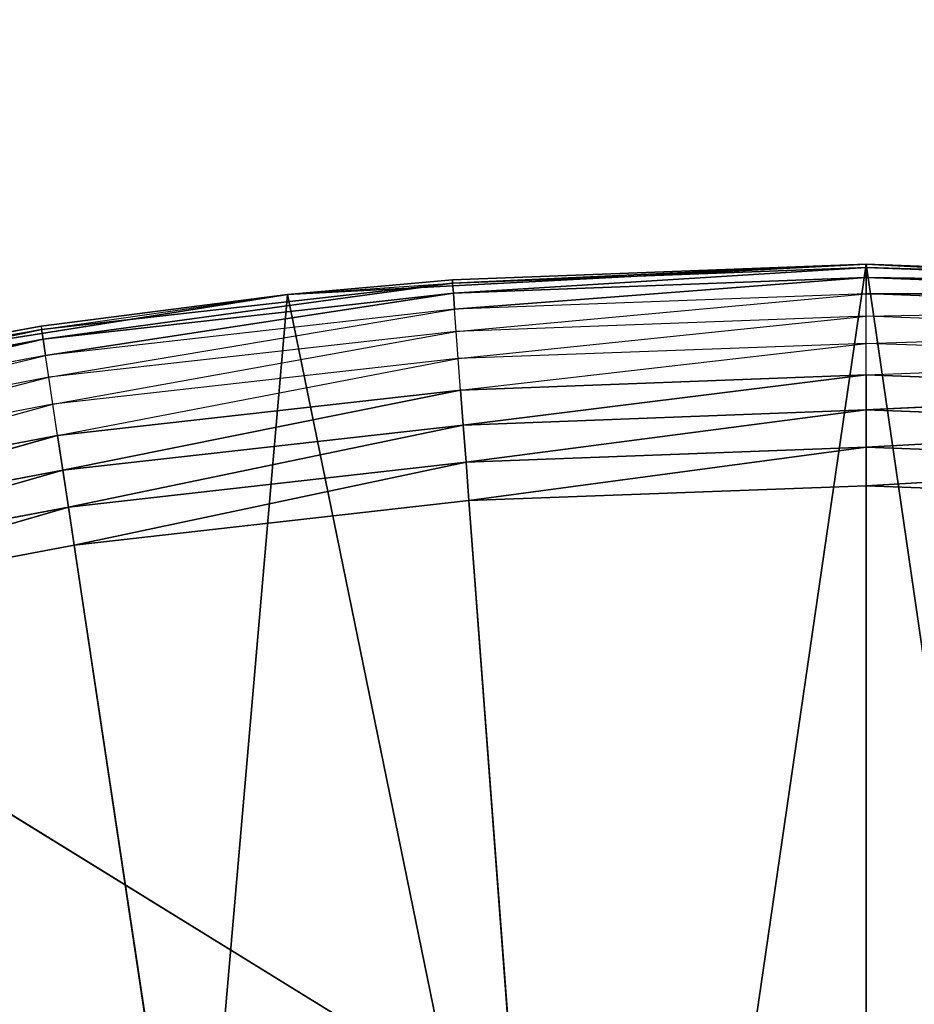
# Model space of a CAD drawing. Extents: x 0.1 to 17.7, y 0.1 to 17.7.
# Tile 248 of 256: x 1.5203 to 1.6011, y 16.6153 to 16.7042. Entities that reach past the tile are written whole.
import ezdxf

# ---------------------------------------------------------------- set-up
doc = ezdxf.new("R2010")
doc.units = 0
doc.header["$LTSCALE"] = 2.54
doc.layers.get('0').update_dxf_attribs({"color": 13, "linetype": 'CONTINUOUS'})

# ---------------------------------------------------------------- blocks, each defined once
blk = doc.blocks.new('KOSZ_NA__MIECI_Z_POKRYWK__')
at = {"color": 0}
for p, q in [((1.716472, 16.511023, 10.5), (0.546765, 17.23213, 10.5)), ((1.716472, 16.511023, 10.5), (0.546765, 17.23213, 10.5)), ((1.544501, 16.679391, 10.5), (1.596765, 16.68213, 10.5)), ((1.544501, 16.679391, 10.5), (1.596765, 16.68213, 10.5)), ((1.596765, 16.68213, 10.32), (1.5594, 16.680733, 10.32)), ((1.5594, 16.680733, 10.32), (1.596765, 16.68213, 10.5)), ((1.5594, 16.680733, 10.32), (1.596765, 16.68213, 10.5)), ((1.596765, 16.68213, 10.32), (1.5594, 16.680733, 10.32)), ((1.596765, 16.68213, 10.32), (1.559422, 16.680429, 10.316527)), ((1.596765, 16.68213, 10.32), (1.559422, 16.680429, 10.316527)), ((1.596765, 16.68213, 10.5), (1.574788, 16.531439, 10.5)), ((1.596765, 16.68213, 10.5), (1.574788, 16.531439, 10.5)), ((1.63413, 16.680733, 10.32), (1.596765, 16.68213, 10.5)), ((1.596765, 16.68213, 10.5), (1.649029, 16.679391, 10.5)), ((1.63413, 16.680733, 10.32), (1.596765, 16.68213, 10.32)), ((1.596765, 16.68213, 10.32), (1.596765, 16.68213, 10.5)), ((1.63413, 16.680733, 10.32), (1.596765, 16.68213, 10.5)), ((1.596765, 16.68213, 10.32), (1.596765, 16.68213, 10.5)), ((1.618741, 16.531439, 10.5), (1.596765, 16.68213, 10.5)), ((1.596765, 16.68213, 10.5), (1.649029, 16.679391, 10.5)), ((1.618741, 16.531439, 10.5), (1.596765, 16.68213, 10.5)), ((1.596765, 16.68213, 10.32), (1.596765, 16.681827, 10.316527)), ((1.596765, 16.68213, 10.32), (1.596765, 16.681827, 10.316527)), ((1.63413, 16.680733, 10.32), (1.596765, 16.68213, 10.32)), ((1.596765, 16.681827, 10.316527), (1.559422, 16.680429, 10.316527)), ((1.596765, 16.681827, 10.316527), (1.559422, 16.680429, 10.316527)), ((1.55949, 16.679529, 10.31316), (1.596765, 16.681827, 10.316527)), ((1.55949, 16.679529, 10.31316), (1.596765, 16.681827, 10.316527)), ((1.63413, 16.680733, 10.32), (1.596765, 16.681827, 10.316527)), ((1.63413, 16.680733, 10.32), (1.596765, 16.681827, 10.316527)), ((1.634107, 16.680429, 10.316527), (1.596765, 16.681827, 10.316527)), ((1.596765, 16.680923, 10.31316), (1.596765, 16.681827, 10.316527)), ((1.634107, 16.680429, 10.316527), (1.596765, 16.681827, 10.316527)), ((1.596765, 16.680923, 10.31316), (1.596765, 16.681827, 10.316527)), ((1.559422, 16.680429, 10.316527), (1.522289, 16.676245, 10.316527)), ((1.559422, 16.680429, 10.316527), (1.522289, 16.676245, 10.316527)), ((1.522423, 16.675352, 10.31316), (1.559422, 16.680429, 10.316527)), ((1.522423, 16.675352, 10.31316), (1.559422, 16.680429, 10.316527)), ((1.5594, 16.680733, 10.32), (1.544501, 16.679391, 10.5)), ((1.5594, 16.680733, 10.32), (1.544501, 16.679391, 10.5)), ((1.5594, 16.680733, 10.32), (1.544501, 16.679391, 10.32)), ((1.544501, 16.679391, 10.32), (1.559422, 16.680429, 10.316527)), ((1.5594, 16.680733, 10.32), (1.559422, 16.680429, 10.316527)), ((1.55949, 16.679529, 10.31316), (1.559422, 16.680429, 10.316527)), ((1.55949, 16.679529, 10.31316), (1.559422, 16.680429, 10.316527)), ((1.596765, 16.680923, 10.31316), (1.55949, 16.679529, 10.31316)), ((1.596765, 16.680923, 10.31316), (1.55949, 16.679529, 10.31316)), ((1.5596, 16.678059, 10.31), (1.596765, 16.680923, 10.31316)), ((1.5596, 16.678059, 10.31), (1.596765, 16.680923, 10.31316)), ((1.63404, 16.679529, 10.31316), (1.596765, 16.680923, 10.31316)), ((1.596765, 16.680923, 10.31316), (1.634107, 16.680429, 10.316527)), ((1.596765, 16.680923, 10.31316), (1.634107, 16.680429, 10.316527)), ((1.596765, 16.679451, 10.31), (1.596765, 16.680923, 10.31316)), ((1.63404, 16.679529, 10.31316), (1.596765, 16.680923, 10.31316)), ((1.596765, 16.679451, 10.31), (1.596765, 16.680923, 10.31316)), ((1.492809, 16.671204, 10.5), (1.544501, 16.679391, 10.5)), ((1.492809, 16.671204, 10.5), (1.544501, 16.679391, 10.5)), ((1.544501, 16.679391, 10.5), (1.522244, 16.676546, 10.32)), ((1.544501, 16.679391, 10.5), (1.522244, 16.676546, 10.32)), ((1.544501, 16.679391, 10.32), (1.522244, 16.676546, 10.32)), ((1.522289, 16.676245, 10.316527), (1.544501, 16.679391, 10.32)), ((1.55949, 16.679529, 10.31316), (1.522423, 16.675352, 10.31316)), ((1.55949, 16.679529, 10.31316), (1.522423, 16.675352, 10.31316)), ((1.522643, 16.673895, 10.31), (1.55949, 16.679529, 10.31316)), ((1.522643, 16.673895, 10.31), (1.55949, 16.679529, 10.31316)), ((1.544501, 16.679391, 10.5), (1.531181, 16.525931, 10.5)), ((1.544501, 16.679391, 10.5), (1.531181, 16.525931, 10.5)), ((1.544501, 16.679391, 10.5), (1.544501, 16.679391, 10.32)), ((1.544501, 16.679391, 10.5), (1.544501, 16.679391, 10.32)), ((1.544501, 16.679391, 10.5), (1.574788, 16.531439, 10.5)), ((1.544501, 16.679391, 10.5), (1.574788, 16.531439, 10.5)), ((1.5596, 16.678059, 10.31), (1.55949, 16.679529, 10.31316)), ((1.5596, 16.678059, 10.31), (1.55949, 16.679529, 10.31316)), ((1.596765, 16.679451, 10.31), (1.5596, 16.678059, 10.31)), ((1.559749, 16.676067, 10.307144), (1.596765, 16.679451, 10.31)), ((1.596765, 16.679451, 10.31), (1.63404, 16.679529, 10.31316)), ((1.596765, 16.679451, 10.31), (1.63404, 16.679529, 10.31316)), ((1.596765, 16.677451, 10.307144), (1.596765, 16.679451, 10.31)), ((1.63393, 16.678059, 10.31), (1.596765, 16.679451, 10.31)), ((1.5596, 16.678059, 10.31), (1.522643, 16.673895, 10.31)), ((1.522941, 16.671919, 10.307144), (1.5596, 16.678059, 10.31)), ((1.559749, 16.676067, 10.307144), (1.5596, 16.678059, 10.31)), ((1.596765, 16.677451, 10.307144), (1.559749, 16.676067, 10.307144)), ((1.559934, 16.673608, 10.304679), (1.596765, 16.677451, 10.307144)), ((1.596765, 16.677451, 10.307144), (1.63393, 16.678059, 10.31)), ((1.63378, 16.676067, 10.307144), (1.596765, 16.677451, 10.307144)), ((1.596765, 16.674986, 10.304679), (1.596765, 16.677451, 10.307144)), ((1.492809, 16.671204, 10.5), (1.522244, 16.676546, 10.32)), ((1.522244, 16.676546, 10.32), (1.492809, 16.671204, 10.32)), ((1.492809, 16.671204, 10.5), (1.522244, 16.676546, 10.32)), ((1.522244, 16.676546, 10.32), (1.522289, 16.676245, 10.316527)), ((1.522289, 16.676245, 10.316527), (1.485572, 16.669298, 10.316527)), ((1.522289, 16.676245, 10.316527), (1.485572, 16.669298, 10.316527)), ((1.485773, 16.668419, 10.31316), (1.522289, 16.676245, 10.316527)), ((1.485773, 16.668419, 10.31316), (1.522289, 16.676245, 10.316527)), ((1.492809, 16.671204, 10.32), (1.522289, 16.676245, 10.316527)), ((1.522423, 16.675352, 10.31316), (1.522289, 16.676245, 10.316527)), ((1.522423, 16.675352, 10.31316), (1.522289, 16.676245, 10.316527)), ((1.559749, 16.676067, 10.307144), (1.522941, 16.671919, 10.307144)), ((1.523308, 16.669481, 10.304679), (1.559749, 16.676067, 10.307144)), ((1.559934, 16.673608, 10.304679), (1.559749, 16.676067, 10.307144)), ((1.596765, 16.674986, 10.304679), (1.63378, 16.676067, 10.307144)), ((1.522423, 16.675352, 10.31316), (1.485773, 16.668419, 10.31316)), ((1.522423, 16.675352, 10.31316), (1.485773, 16.668419, 10.31316)), ((1.486101, 16.666982, 10.31), (1.522423, 16.675352, 10.31316)), ((1.486101, 16.666982, 10.31), (1.522423, 16.675352, 10.31316)), ((1.522643, 16.673895, 10.31), (1.522423, 16.675352, 10.31316)), ((1.522643, 16.673895, 10.31), (1.522423, 16.675352, 10.31316)), ((1.596765, 16.674986, 10.304679), (1.559934, 16.673608, 10.304679)), ((1.560147, 16.67076, 10.302679), (1.596765, 16.674986, 10.304679)), ((1.633596, 16.673608, 10.304679), (1.596765, 16.674986, 10.304679)), ((1.596765, 16.67213, 10.302679), (1.596765, 16.674986, 10.304679)), ((1.522643, 16.673895, 10.31), (1.486101, 16.666982, 10.31)), ((1.486545, 16.665033, 10.307144), (1.522643, 16.673895, 10.31)), ((1.522941, 16.671919, 10.307144), (1.522643, 16.673895, 10.31)), ((1.559934, 16.673608, 10.304679), (1.523308, 16.669481, 10.304679)), ((1.523734, 16.666658, 10.302679), (1.559934, 16.673608, 10.304679)), ((1.560147, 16.67076, 10.302679), (1.559934, 16.673608, 10.304679)), ((1.596765, 16.67213, 10.302679), (1.633596, 16.673608, 10.304679)), ((1.596765, 16.67213, 10.302679), (1.560147, 16.67076, 10.302679)), ((1.560383, 16.667609, 10.301206), (1.596765, 16.67213, 10.302679)), ((1.560383, 16.667609, 10.301206), (1.596765, 16.67213, 10.302679)), ((1.596765, 16.668971, 10.301206), (1.596765, 16.67213, 10.302679)), ((1.633382, 16.67076, 10.302679), (1.596765, 16.67213, 10.302679)), ((1.596765, 16.668971, 10.301206), (1.596765, 16.67213, 10.302679)), ((1.522941, 16.671919, 10.307144), (1.486545, 16.665033, 10.307144)), ((1.487094, 16.66263, 10.304679), (1.522941, 16.671919, 10.307144)), ((1.523308, 16.669481, 10.304679), (1.522941, 16.671919, 10.307144)), ((1.560147, 16.67076, 10.302679), (1.523734, 16.666658, 10.302679)), ((1.524205, 16.663533, 10.301206), (1.560147, 16.67076, 10.302679)), ((1.524205, 16.663533, 10.301206), (1.560147, 16.67076, 10.302679)), ((1.560383, 16.667609, 10.301206), (1.560147, 16.67076, 10.302679)), ((1.560383, 16.667609, 10.301206), (1.560147, 16.67076, 10.302679)), ((1.596765, 16.668971, 10.301206), (1.633382, 16.67076, 10.302679)), ((1.596765, 16.668971, 10.301206), (1.633382, 16.67076, 10.302679)), ((1.523308, 16.669481, 10.304679), (1.487094, 16.66263, 10.304679)), ((1.487729, 16.659845, 10.302679), (1.523308, 16.669481, 10.304679)), ((1.523734, 16.666658, 10.302679), (1.523308, 16.669481, 10.304679)), ((1.596765, 16.668971, 10.301206), (1.560383, 16.667609, 10.301206)), ((1.596765, 16.668971, 10.301206), (1.560383, 16.667609, 10.301206)), ((1.560635, 16.664252, 10.300304), (1.596765, 16.668971, 10.301206)), ((1.560635, 16.664252, 10.300304), (1.596765, 16.668971, 10.301206)), ((1.633146, 16.667609, 10.301206), (1.596765, 16.668971, 10.301206)), ((1.596765, 16.665604, 10.300304), (1.596765, 16.668971, 10.301206)), ((1.633146, 16.667609, 10.301206), (1.596765, 16.668971, 10.301206)), ((1.596765, 16.665604, 10.300304), (1.596765, 16.668971, 10.301206)), ((1.560383, 16.667609, 10.301206), (1.524205, 16.663533, 10.301206)), ((1.560383, 16.667609, 10.301206), (1.524205, 16.663533, 10.301206)), ((1.524707, 16.660204, 10.300304), (1.560383, 16.667609, 10.301206)), ((1.524707, 16.660204, 10.300304), (1.560383, 16.667609, 10.301206)), ((1.560635, 16.664252, 10.300304), (1.560383, 16.667609, 10.301206)), ((1.560635, 16.664252, 10.300304), (1.560383, 16.667609, 10.301206)), ((1.596765, 16.665604, 10.300304), (1.633146, 16.667609, 10.301206)), ((1.596765, 16.665604, 10.300304), (1.633146, 16.667609, 10.301206)), ((1.523734, 16.666658, 10.302679), (1.487729, 16.659845, 10.302679)), ((1.488433, 16.656764, 10.301206), (1.523734, 16.666658, 10.302679)), ((1.488433, 16.656764, 10.301206), (1.523734, 16.666658, 10.302679)), ((1.524205, 16.663533, 10.301206), (1.523734, 16.666658, 10.302679)), ((1.524205, 16.663533, 10.301206), (1.523734, 16.666658, 10.302679)), ((1.596765, 16.665604, 10.300304), (1.560635, 16.664252, 10.300304)), ((1.596765, 16.665604, 10.300304), (1.560635, 16.664252, 10.300304)), ((1.560894, 16.660788, 10.3), (1.596765, 16.665604, 10.300304)), ((1.560894, 16.660788, 10.3), (1.596765, 16.665604, 10.300304)), ((1.632895, 16.664252, 10.300304), (1.596765, 16.665604, 10.300304)), ((1.596765, 16.662131, 10.3), (1.596765, 16.665604, 10.300304)), ((1.632895, 16.664252, 10.300304), (1.596765, 16.665604, 10.300304)), ((1.596765, 16.662131, 10.3), (1.596765, 16.665604, 10.300304)), ((1.560635, 16.664252, 10.300304), (1.524707, 16.660204, 10.300304)), ((1.560635, 16.664252, 10.300304), (1.524707, 16.660204, 10.300304)), ((1.525224, 16.656769, 10.3), (1.560635, 16.664252, 10.300304)), ((1.525224, 16.656769, 10.3), (1.560635, 16.664252, 10.300304)), ((1.560894, 16.660788, 10.3), (1.560635, 16.664252, 10.300304)), ((1.560894, 16.660788, 10.3), (1.560635, 16.664252, 10.300304)), ((1.596765, 16.662131, 10.3), (1.632895, 16.664252, 10.300304)), ((1.596765, 16.662131, 10.3), (1.632895, 16.664252, 10.300304)), ((1.524205, 16.663533, 10.301206), (1.488433, 16.656764, 10.301206)), ((1.524205, 16.663533, 10.301206), (1.488433, 16.656764, 10.301206)), ((1.489182, 16.653482, 10.300304), (1.524205, 16.663533, 10.301206)), ((1.489182, 16.653482, 10.300304), (1.524205, 16.663533, 10.301206)), ((1.524707, 16.660204, 10.300304), (1.524205, 16.663533, 10.301206)), ((1.524707, 16.660204, 10.300304), (1.524205, 16.663533, 10.301206)), ((1.560894, 16.660788, 10.3), (1.596765, 16.662131, 10.3)), ((1.560894, 16.660788, 10.3), (1.596765, 16.662131, 10.3)), ((1.596765, 16.662131, 10.3), (1.596765, 16.18213, 10.3)), ((1.596765, 16.662131, 10.3), (1.596765, 16.18213, 10.3)), ((1.596765, 16.662131, 10.3), (1.632635, 16.660788, 10.3)), ((1.596765, 16.662131, 10.3), (1.632635, 16.660788, 10.3)), ((1.525224, 16.656769, 10.3), (1.560894, 16.660788, 10.3)), ((1.525224, 16.656769, 10.3), (1.560894, 16.660788, 10.3)), ((1.560894, 16.660788, 10.3), (1.596765, 16.18213, 10.3)), ((1.560894, 16.660788, 10.3), (1.596765, 16.18213, 10.3)), ((1.524707, 16.660204, 10.300304), (1.489182, 16.653482, 10.300304)), ((1.524707, 16.660204, 10.300304), (1.489182, 16.653482, 10.300304)), ((1.489955, 16.650096, 10.3), (1.524707, 16.660204, 10.300304)), ((1.489955, 16.650096, 10.3), (1.524707, 16.660204, 10.300304)), ((1.525224, 16.656769, 10.3), (1.524707, 16.660204, 10.300304)), ((1.525224, 16.656769, 10.3), (1.524707, 16.660204, 10.300304)), ((1.489955, 16.650096, 10.3), (1.525224, 16.656769, 10.3)), ((1.489955, 16.650096, 10.3), (1.525224, 16.656769, 10.3)), ((1.596765, 16.18213, 10.3), (1.525224, 16.656769, 10.3)), ((1.596765, 16.18213, 10.3), (1.525224, 16.656769, 10.3))]:
    blk.add_line(p, q, dxfattribs=at)
mesh = blk.add_polyface(dxfattribs=at)
corners = [(8.502842, 8.812671, 31.6), (8.496764, 8.88213, 31.6), (0.296764, 17.48213, 31.6)]
mesh.append_faces([[corners[k] for k in face] for face in [(0, 1, 2)]], dxfattribs={"color": 0})
mesh = blk.add_polyface(dxfattribs=at)
corners = [(8.502842, 8.812671, 31.6), (0.296764, 17.48213, 31.6), (0.296764, 0.28213, 31.6)]
mesh.append_faces([[corners[k] for k in face] for face in [(0, 1, 2)]], dxfattribs={"color": 0})
mesh = blk.add_polyface(dxfattribs=at)
corners = [(8.502842, 8.951589, 31.6), (0.296764, 17.48213, 31.6), (8.496764, 8.88213, 31.6)]
mesh.append_faces([[corners[k] for k in face] for face in [(0, 1, 2)]], dxfattribs={"color": 0})
mesh = blk.add_polyface(dxfattribs=at)
corners = [(8.520888, 9.018938, 31.6), (0.296764, 17.48213, 31.6), (8.502842, 8.951589, 31.6)]
mesh.append_faces([[corners[k] for k in face] for face in [(0, 1, 2)]], dxfattribs={"color": 0})
mesh = blk.add_polyface(dxfattribs=at)
corners = [(8.550355, 9.08213, 31.6), (0.296764, 17.48213, 31.6), (8.520888, 9.018938, 31.6)]
mesh.append_faces([[corners[k] for k in face] for face in [(0, 1, 2)]], dxfattribs={"color": 0})
mesh = blk.add_polyface(dxfattribs=at)
corners = [(8.590347, 9.139245, 31.6), (0.296764, 17.48213, 31.6), (8.550355, 9.08213, 31.6)]
mesh.append_faces([[corners[k] for k in face] for face in [(0, 1, 2)]], dxfattribs={"color": 0})
mesh = blk.add_polyface(dxfattribs=at)
corners = [(8.63965, 9.188548, 31.6), (0.296764, 17.48213, 31.6), (8.590347, 9.139245, 31.6)]
mesh.append_faces([[corners[k] for k in face] for face in [(0, 1, 2)]], dxfattribs={"color": 0})
mesh = blk.add_polyface(dxfattribs=at)
corners = [(8.696764, 9.22854, 31.6), (0.296764, 17.48213, 31.6), (8.63965, 9.188548, 31.6)]
mesh.append_faces([[corners[k] for k in face] for face in [(0, 1, 2)]], dxfattribs={"color": 0})
mesh = blk.add_polyface(dxfattribs=at)
corners = [(8.759956, 9.258007, 31.6), (0.296764, 17.48213, 31.6), (8.696764, 9.22854, 31.6)]
mesh.append_faces([[corners[k] for k in face] for face in [(0, 1, 2)]], dxfattribs={"color": 0})
mesh = blk.add_polyface(dxfattribs=at)
corners = [(8.827306, 9.276054, 31.6), (0.296764, 17.48213, 31.6), (8.759956, 9.258007, 31.6)]
mesh.append_faces([[corners[k] for k in face] for face in [(0, 1, 2)]], dxfattribs={"color": 0})
mesh = blk.add_polyface(dxfattribs=at)
corners = [(17.496765, 17.48213, 31.6), (0.296764, 17.48213, 31.6), (8.827306, 9.276054, 31.6)]
mesh.append_faces([[corners[k] for k in face] for face in [(0, 1, 2)]], dxfattribs={"color": 0})
mesh = blk.add_polyface(dxfattribs=at)
corners = [(17.496765, 0.28213, 31.5), (0.296764, 0.28213, 31.5), (0.296764, 17.48213, 31.5)]
mesh.append_faces([[corners[k] for k in face] for face in [(0, 1, 2)]], dxfattribs={"color": 0})
mesh = blk.add_polyface(dxfattribs=at)
corners = [(17.496765, 0.28213, 31.5), (0.296764, 17.48213, 31.5), (17.496765, 17.48213, 31.5)]
mesh.append_faces([[corners[k] for k in face] for face in [(0, 1, 2)]], dxfattribs={"color": 0})
mesh = blk.add_polyface(dxfattribs=at)
corners = [(15.921765, 16.485239, 10.5), (15.87179, 16.450246, 10.5), (0.546765, 17.23213, 10.5)]
mesh.append_faces([[corners[k] for k in face] for face in [(0, 1, 2)]], dxfattribs={"color": 0})
mesh = blk.add_polyface(dxfattribs=at)
corners = [(15.87179, 16.450246, 10.5), (15.82865, 16.407106, 10.5), (0.546765, 17.23213, 10.5)]
mesh.append_faces([[corners[k] for k in face] for face in [(0, 1, 2)]], dxfattribs={"color": 0})
mesh = blk.add_polyface(dxfattribs=at)
corners = [(15.82865, 16.407106, 10.5), (15.793655, 16.35713, 10.5), (0.546765, 17.23213, 10.5)]
mesh.append_faces([[corners[k] for k in face] for face in [(0, 1, 2)]], dxfattribs={"color": 0})
mesh = blk.add_polyface(dxfattribs=at)
corners = [(15.793655, 16.35713, 10.5), (15.767873, 16.301837, 10.5), (0.546765, 17.23213, 10.5)]
mesh.append_faces([[corners[k] for k in face] for face in [(0, 1, 2)]], dxfattribs={"color": 0})
mesh = blk.add_polyface(dxfattribs=at)
corners = [(17.146765, 17.23213, 10.5), (16.035988, 16.526813, 10.5), (0.546765, 17.23213, 10.5)]
mesh.append_faces([[corners[k] for k in face] for face in [(0, 1, 2)]], dxfattribs={"color": 0})
mesh = blk.add_polyface(dxfattribs=at)
corners = [(16.035988, 16.526813, 10.5), (15.977057, 16.511023, 10.5), (0.546765, 17.23213, 10.5)]
mesh.append_faces([[corners[k] for k in face] for face in [(0, 1, 2)]], dxfattribs={"color": 0})
mesh = blk.add_polyface(dxfattribs=at)
corners = [(15.977057, 16.511023, 10.5), (15.921765, 16.485239, 10.5), (0.546765, 17.23213, 10.5)]
mesh.append_faces([[corners[k] for k in face] for face in [(0, 1, 2)]], dxfattribs={"color": 0})
mesh = blk.add_polyface(dxfattribs=at)
corners = [(1.535988, 16.526813, 10.5), (1.477058, 16.511023, 10.5), (0.546765, 17.23213, 10.5)]
mesh.append_faces([[corners[k] for k in face] for face in [(0, 1, 2)]], dxfattribs={"color": 0})
mesh = blk.add_polyface(dxfattribs=at)
corners = [(1.596765, 16.53213, 10.5), (1.535988, 16.526813, 10.5), (0.546765, 17.23213, 10.5)]
mesh.append_faces([[corners[k] for k in face] for face in [(0, 1, 2)]], dxfattribs={"color": 0})
mesh = blk.add_polyface(dxfattribs=at)
corners = [(15.767873, 16.301837, 10.5), (1.716472, 16.511023, 10.5), (0.546765, 17.23213, 10.5)]
mesh.append_faces([[corners[k] for k in face] for face in [(0, 1, 2)]], dxfattribs={"color": 0})
mesh = blk.add_polyface(dxfattribs=at)
corners = [(1.716472, 16.511023, 10.5), (1.657542, 16.526813, 10.5), (0.546765, 17.23213, 10.5)]
mesh.append_faces([[corners[k] for k in face] for face in [(0, 1, 2)]], dxfattribs={"color": 0})
mesh = blk.add_polyface(dxfattribs=at)
corners = [(1.657542, 16.526813, 10.5), (1.596765, 16.53213, 10.5), (0.546765, 17.23213, 10.5)]
mesh.append_faces([[corners[k] for k in face] for face in [(0, 1, 2)]], dxfattribs={"color": 0})
mesh = blk.add_polyface(dxfattribs=at)
corners = [(1.535988, 16.526813, 10.6), (0.546765, 17.23213, 10.6), (1.477058, 16.511023, 10.6)]
mesh.append_faces([[corners[k] for k in face] for face in [(0, 1, 2)]], dxfattribs={"color": 0})
mesh = blk.add_polyface(dxfattribs=at)
corners = [(1.596765, 16.53213, 10.6), (0.546765, 17.23213, 10.6), (1.535988, 16.526813, 10.6)]
mesh.append_faces([[corners[k] for k in face] for face in [(0, 1, 2)]], dxfattribs={"color": 0})
mesh = blk.add_polyface(dxfattribs=at)
corners = [(1.657542, 16.526813, 10.6), (0.546765, 17.23213, 10.6), (1.596765, 16.53213, 10.6)]
mesh.append_faces([[corners[k] for k in face] for face in [(0, 1, 2)]], dxfattribs={"color": 0})
mesh = blk.add_polyface(dxfattribs=at)
corners = [(17.146765, 17.23213, 10.6), (0.546765, 17.23213, 10.6), (1.657542, 16.526813, 10.6)]
mesh.append_faces([[corners[k] for k in face] for face in [(0, 1, 2)]], dxfattribs={"color": 0})
mesh = blk.add_polyface(dxfattribs=at)
corners = [(1.596765, 16.68213, 10.5), (1.5594, 16.680733, 10.32), (1.544501, 16.679391, 10.5)]
mesh.append_faces([[corners[k] for k in face] for face in [(0, 1, 2)]], dxfattribs={"color": 0})
mesh = blk.add_polyface(dxfattribs=at)
corners = [(1.596765, 16.68213, 10.5), (1.544501, 16.679391, 10.5), (1.574788, 16.531439, 10.5)]
mesh.append_faces([[corners[k] for k in face] for face in [(0, 1, 2)]], dxfattribs={"color": 0})
mesh = blk.add_polyface(dxfattribs=at)
corners = [(1.596765, 16.68213, 10.5), (1.596765, 16.68213, 10.32), (1.5594, 16.680733, 10.32)]
mesh.append_faces([[corners[k] for k in face] for face in [(0, 1, 2)]], dxfattribs={"color": 0})
mesh = blk.add_polyface(dxfattribs=at)
corners = [(1.596765, 16.68213, 10.32), (1.559422, 16.680429, 10.316527), (1.5594, 16.680733, 10.32)]
mesh.append_faces([[corners[k] for k in face] for face in [(0, 1, 2)]], dxfattribs={"color": 0})
mesh = blk.add_polyface(dxfattribs=at)
corners = [(1.596765, 16.68213, 10.32), (1.596765, 16.681827, 10.316527), (1.559422, 16.680429, 10.316527)]
mesh.append_faces([[corners[k] for k in face] for face in [(0, 1, 2)]], dxfattribs={"color": 0})
mesh = blk.add_polyface(dxfattribs=at)
corners = [(1.618741, 16.531439, 10.5), (1.596765, 16.68213, 10.5), (1.574788, 16.531439, 10.5)]
mesh.append_faces([[corners[k] for k in face] for face in [(0, 1, 2)]], dxfattribs={"color": 0})
mesh = blk.add_polyface(dxfattribs=at)
corners = [(1.649029, 16.679391, 10.5), (1.63413, 16.680733, 10.32), (1.596765, 16.68213, 10.5)]
mesh.append_faces([[corners[k] for k in face] for face in [(0, 1, 2)]], dxfattribs={"color": 0})
mesh = blk.add_polyface(dxfattribs=at)
corners = [(1.596765, 16.68213, 10.5), (1.63413, 16.680733, 10.32), (1.596765, 16.68213, 10.32)]
mesh.append_faces([[corners[k] for k in face] for face in [(0, 1, 2)]], dxfattribs={"color": 0})
mesh = blk.add_polyface(dxfattribs=at)
corners = [(1.649029, 16.679391, 10.5), (1.596765, 16.68213, 10.5), (1.618741, 16.531439, 10.5)]
mesh.append_faces([[corners[k] for k in face] for face in [(0, 1, 2)]], dxfattribs={"color": 0})
mesh = blk.add_polyface(dxfattribs=at)
corners = [(1.63413, 16.680733, 10.32), (1.596765, 16.681827, 10.316527), (1.596765, 16.68213, 10.32)]
mesh.append_faces([[corners[k] for k in face] for face in [(0, 1, 2)]], dxfattribs={"color": 0})
mesh = blk.add_polyface(dxfattribs=at)
corners = [(1.596765, 16.681827, 10.316527), (1.55949, 16.679529, 10.31316), (1.559422, 16.680429, 10.316527)]
mesh.append_faces([[corners[k] for k in face] for face in [(0, 1, 2)]], dxfattribs={"color": 0})
mesh = blk.add_polyface(dxfattribs=at)
corners = [(1.596765, 16.681827, 10.316527), (1.596765, 16.680923, 10.31316), (1.55949, 16.679529, 10.31316)]
mesh.append_faces([[corners[k] for k in face] for face in [(0, 1, 2)]], dxfattribs={"color": 0})
mesh = blk.add_polyface(dxfattribs=at)
corners = [(1.63413, 16.680733, 10.32), (1.634107, 16.680429, 10.316527), (1.596765, 16.681827, 10.316527)]
mesh.append_faces([[corners[k] for k in face] for face in [(0, 1, 2)]], dxfattribs={"color": 0})
mesh = blk.add_polyface(dxfattribs=at)
corners = [(1.634107, 16.680429, 10.316527), (1.596765, 16.680923, 10.31316), (1.596765, 16.681827, 10.316527)]
mesh.append_faces([[corners[k] for k in face] for face in [(0, 1, 2)]], dxfattribs={"color": 0})
mesh = blk.add_polyface(dxfattribs=at)
corners = [(1.544501, 16.679391, 10.32), (1.559422, 16.680429, 10.316527), (1.522289, 16.676245, 10.316527)]
mesh.append_faces([[corners[k] for k in face] for face in [(0, 1, 2)]], dxfattribs={"color": 0})
mesh = blk.add_polyface(dxfattribs=at)
corners = [(1.559422, 16.680429, 10.316527), (1.522423, 16.675352, 10.31316), (1.522289, 16.676245, 10.316527)]
mesh.append_faces([[corners[k] for k in face] for face in [(0, 1, 2)]], dxfattribs={"color": 0})
mesh = blk.add_polyface(dxfattribs=at)
corners = [(1.559422, 16.680429, 10.316527), (1.55949, 16.679529, 10.31316), (1.522423, 16.675352, 10.31316)]
mesh.append_faces([[corners[k] for k in face] for face in [(0, 1, 2)]], dxfattribs={"color": 0})
mesh = blk.add_polyface(dxfattribs=at)
corners = [(1.544501, 16.679391, 10.5), (1.5594, 16.680733, 10.32), (1.544501, 16.679391, 10.32)]
mesh.append_faces([[corners[k] for k in face] for face in [(0, 1, 2)]], dxfattribs={"color": 0})
mesh = blk.add_polyface(dxfattribs=at)
corners = [(1.596765, 16.680923, 10.31316), (1.5596, 16.678059, 10.31), (1.55949, 16.679529, 10.31316)]
mesh.append_faces([[corners[k] for k in face] for face in [(0, 1, 2)]], dxfattribs={"color": 0})
mesh = blk.add_polyface(dxfattribs=at)
corners = [(1.596765, 16.680923, 10.31316), (1.596765, 16.679451, 10.31), (1.5596, 16.678059, 10.31)]
mesh.append_faces([[corners[k] for k in face] for face in [(0, 1, 2)]], dxfattribs={"color": 0})
mesh = blk.add_polyface(dxfattribs=at)
corners = [(1.634107, 16.680429, 10.316527), (1.63404, 16.679529, 10.31316), (1.596765, 16.680923, 10.31316)]
mesh.append_faces([[corners[k] for k in face] for face in [(0, 1, 2)]], dxfattribs={"color": 0})
mesh = blk.add_polyface(dxfattribs=at)
corners = [(1.63404, 16.679529, 10.31316), (1.596765, 16.679451, 10.31), (1.596765, 16.680923, 10.31316)]
mesh.append_faces([[corners[k] for k in face] for face in [(0, 1, 2)]], dxfattribs={"color": 0})
mesh = blk.add_polyface(dxfattribs=at)
corners = [(1.544501, 16.679391, 10.5), (1.522244, 16.676546, 10.32), (1.492809, 16.671204, 10.5)]
mesh.append_faces([[corners[k] for k in face] for face in [(0, 1, 2)]], dxfattribs={"color": 0})
mesh = blk.add_polyface(dxfattribs=at)
corners = [(1.544501, 16.679391, 10.5), (1.492809, 16.671204, 10.5), (1.531181, 16.525931, 10.5)]
mesh.append_faces([[corners[k] for k in face] for face in [(0, 1, 2)]], dxfattribs={"color": 0})
mesh = blk.add_polyface(dxfattribs=at)
corners = [(1.544501, 16.679391, 10.5), (1.544501, 16.679391, 10.32), (1.522244, 16.676546, 10.32)]
mesh.append_faces([[corners[k] for k in face] for face in [(0, 1, 2)]], dxfattribs={"color": 0})
mesh = blk.add_polyface(dxfattribs=at)
corners = [(1.55949, 16.679529, 10.31316), (1.522643, 16.673895, 10.31), (1.522423, 16.675352, 10.31316)]
mesh.append_faces([[corners[k] for k in face] for face in [(0, 1, 2)]], dxfattribs={"color": 0})
mesh = blk.add_polyface(dxfattribs=at)
corners = [(1.55949, 16.679529, 10.31316), (1.5596, 16.678059, 10.31), (1.522643, 16.673895, 10.31)]
mesh.append_faces([[corners[k] for k in face] for face in [(0, 1, 2)]], dxfattribs={"color": 0})
mesh = blk.add_polyface(dxfattribs=at)
corners = [(1.574788, 16.531439, 10.5), (1.544501, 16.679391, 10.5), (1.531181, 16.525931, 10.5)]
mesh.append_faces([[corners[k] for k in face] for face in [(0, 1, 2)]], dxfattribs={"color": 0})
mesh = blk.add_polyface(dxfattribs=at)
corners = [(1.63404, 16.679529, 10.31316), (1.63393, 16.678059, 10.31), (1.596765, 16.679451, 10.31)]
mesh.append_faces([[corners[k] for k in face] for face in [(0, 1, 2)]], dxfattribs={"color": 0})
mesh = blk.add_polyface(dxfattribs=at)
corners = [(1.492809, 16.671204, 10.5), (1.522244, 16.676546, 10.32), (1.492809, 16.671204, 10.32)]
mesh.append_faces([[corners[k] for k in face] for face in [(0, 1, 2)]], dxfattribs={"color": 0})
mesh = blk.add_polyface(dxfattribs=at)
corners = [(1.492809, 16.671204, 10.32), (1.522289, 16.676245, 10.316527), (1.485572, 16.669298, 10.316527)]
mesh.append_faces([[corners[k] for k in face] for face in [(0, 1, 2)]], dxfattribs={"color": 0})
mesh = blk.add_polyface(dxfattribs=at)
corners = [(1.522289, 16.676245, 10.316527), (1.485773, 16.668419, 10.31316), (1.485572, 16.669298, 10.316527)]
mesh.append_faces([[corners[k] for k in face] for face in [(0, 1, 2)]], dxfattribs={"color": 0})
mesh = blk.add_polyface(dxfattribs=at)
corners = [(1.522289, 16.676245, 10.316527), (1.522423, 16.675352, 10.31316), (1.485773, 16.668419, 10.31316)]
mesh.append_faces([[corners[k] for k in face] for face in [(0, 1, 2)]], dxfattribs={"color": 0})
mesh = blk.add_polyface(dxfattribs=at)
corners = [(1.522423, 16.675352, 10.31316), (1.486101, 16.666982, 10.31), (1.485773, 16.668419, 10.31316)]
mesh.append_faces([[corners[k] for k in face] for face in [(0, 1, 2)]], dxfattribs={"color": 0})
mesh = blk.add_polyface(dxfattribs=at)
corners = [(1.522423, 16.675352, 10.31316), (1.522643, 16.673895, 10.31), (1.486101, 16.666982, 10.31)]
mesh.append_faces([[corners[k] for k in face] for face in [(0, 1, 2)]], dxfattribs={"color": 0})
mesh = blk.add_polyface(dxfattribs=at)
corners = [(1.596765, 16.67213, 10.302679), (1.560383, 16.667609, 10.301206), (1.560147, 16.67076, 10.302679)]
mesh.append_faces([[corners[k] for k in face] for face in [(0, 1, 2)]], dxfattribs={"color": 0})
mesh = blk.add_polyface(dxfattribs=at)
corners = [(1.596765, 16.668971, 10.301206), (1.560383, 16.667609, 10.301206), (1.596765, 16.67213, 10.302679)]
mesh.append_faces([[corners[k] for k in face] for face in [(0, 1, 2)]], dxfattribs={"color": 0})
mesh = blk.add_polyface(dxfattribs=at)
corners = [(1.633382, 16.67076, 10.302679), (1.596765, 16.668971, 10.301206), (1.596765, 16.67213, 10.302679)]
mesh.append_faces([[corners[k] for k in face] for face in [(0, 1, 2)]], dxfattribs={"color": 0})
mesh = blk.add_polyface(dxfattribs=at)
corners = [(1.531181, 16.525931, 10.5), (1.492809, 16.671204, 10.5), (1.488609, 16.514999, 10.5)]
mesh.append_faces([[corners[k] for k in face] for face in [(0, 1, 2)]], dxfattribs={"color": 0})
mesh = blk.add_polyface(dxfattribs=at)
corners = [(1.560147, 16.67076, 10.302679), (1.524205, 16.663533, 10.301206), (1.523734, 16.666658, 10.302679)]
mesh.append_faces([[corners[k] for k in face] for face in [(0, 1, 2)]], dxfattribs={"color": 0})
mesh = blk.add_polyface(dxfattribs=at)
corners = [(1.560383, 16.667609, 10.301206), (1.524205, 16.663533, 10.301206), (1.560147, 16.67076, 10.302679)]
mesh.append_faces([[corners[k] for k in face] for face in [(0, 1, 2)]], dxfattribs={"color": 0})
mesh = blk.add_polyface(dxfattribs=at)
corners = [(1.633382, 16.67076, 10.302679), (1.633146, 16.667609, 10.301206), (1.596765, 16.668971, 10.301206)]
mesh.append_faces([[corners[k] for k in face] for face in [(0, 1, 2)]], dxfattribs={"color": 0})
mesh = blk.add_polyface(dxfattribs=at)
corners = [(1.596765, 16.668971, 10.301206), (1.560635, 16.664252, 10.300304), (1.560383, 16.667609, 10.301206)]
mesh.append_faces([[corners[k] for k in face] for face in [(0, 1, 2)]], dxfattribs={"color": 0})
mesh = blk.add_polyface(dxfattribs=at)
corners = [(1.596765, 16.665604, 10.300304), (1.560635, 16.664252, 10.300304), (1.596765, 16.668971, 10.301206)]
mesh.append_faces([[corners[k] for k in face] for face in [(0, 1, 2)]], dxfattribs={"color": 0})
mesh = blk.add_polyface(dxfattribs=at)
corners = [(1.633146, 16.667609, 10.301206), (1.596765, 16.665604, 10.300304), (1.596765, 16.668971, 10.301206)]
mesh.append_faces([[corners[k] for k in face] for face in [(0, 1, 2)]], dxfattribs={"color": 0})
mesh = blk.add_polyface(dxfattribs=at)
corners = [(1.560383, 16.667609, 10.301206), (1.524707, 16.660204, 10.300304), (1.524205, 16.663533, 10.301206)]
mesh.append_faces([[corners[k] for k in face] for face in [(0, 1, 2)]], dxfattribs={"color": 0})
mesh = blk.add_polyface(dxfattribs=at)
corners = [(1.560635, 16.664252, 10.300304), (1.524707, 16.660204, 10.300304), (1.560383, 16.667609, 10.301206)]
mesh.append_faces([[corners[k] for k in face] for face in [(0, 1, 2)]], dxfattribs={"color": 0})
mesh = blk.add_polyface(dxfattribs=at)
corners = [(1.633146, 16.667609, 10.301206), (1.632895, 16.664252, 10.300304), (1.596765, 16.665604, 10.300304)]
mesh.append_faces([[corners[k] for k in face] for face in [(0, 1, 2)]], dxfattribs={"color": 0})
mesh = blk.add_polyface(dxfattribs=at)
corners = [(1.523734, 16.666658, 10.302679), (1.488433, 16.656764, 10.301206), (1.487729, 16.659845, 10.302679)]
mesh.append_faces([[corners[k] for k in face] for face in [(0, 1, 2)]], dxfattribs={"color": 0})
mesh = blk.add_polyface(dxfattribs=at)
corners = [(1.524205, 16.663533, 10.301206), (1.488433, 16.656764, 10.301206), (1.523734, 16.666658, 10.302679)]
mesh.append_faces([[corners[k] for k in face] for face in [(0, 1, 2)]], dxfattribs={"color": 0})
mesh = blk.add_polyface(dxfattribs=at)
corners = [(1.596765, 16.665604, 10.300304), (1.560894, 16.660788, 10.3), (1.560635, 16.664252, 10.300304)]
mesh.append_faces([[corners[k] for k in face] for face in [(0, 1, 2)]], dxfattribs={"color": 0})
mesh = blk.add_polyface(dxfattribs=at)
corners = [(1.596765, 16.662131, 10.3), (1.560894, 16.660788, 10.3), (1.596765, 16.665604, 10.300304)]
mesh.append_faces([[corners[k] for k in face] for face in [(0, 1, 2)]], dxfattribs={"color": 0})
mesh = blk.add_polyface(dxfattribs=at)
corners = [(1.632895, 16.664252, 10.300304), (1.596765, 16.662131, 10.3), (1.596765, 16.665604, 10.300304)]
mesh.append_faces([[corners[k] for k in face] for face in [(0, 1, 2)]], dxfattribs={"color": 0})
mesh = blk.add_polyface(dxfattribs=at)
corners = [(1.560635, 16.664252, 10.300304), (1.525224, 16.656769, 10.3), (1.524707, 16.660204, 10.300304)]
mesh.append_faces([[corners[k] for k in face] for face in [(0, 1, 2)]], dxfattribs={"color": 0})
mesh = blk.add_polyface(dxfattribs=at)
corners = [(1.560894, 16.660788, 10.3), (1.525224, 16.656769, 10.3), (1.560635, 16.664252, 10.300304)]
mesh.append_faces([[corners[k] for k in face] for face in [(0, 1, 2)]], dxfattribs={"color": 0})
mesh = blk.add_polyface(dxfattribs=at)
corners = [(1.632895, 16.664252, 10.300304), (1.632635, 16.660788, 10.3), (1.596765, 16.662131, 10.3)]
mesh.append_faces([[corners[k] for k in face] for face in [(0, 1, 2)]], dxfattribs={"color": 0})
mesh = blk.add_polyface(dxfattribs=at)
corners = [(1.524205, 16.663533, 10.301206), (1.489182, 16.653482, 10.300304), (1.488433, 16.656764, 10.301206)]
mesh.append_faces([[corners[k] for k in face] for face in [(0, 1, 2)]], dxfattribs={"color": 0})
mesh = blk.add_polyface(dxfattribs=at)
corners = [(1.524707, 16.660204, 10.300304), (1.489182, 16.653482, 10.300304), (1.524205, 16.663533, 10.301206)]
mesh.append_faces([[corners[k] for k in face] for face in [(0, 1, 2)]], dxfattribs={"color": 0})
mesh = blk.add_polyface(dxfattribs=at)
corners = [(1.596765, 16.18213, 10.3), (1.560894, 16.660788, 10.3), (1.596765, 16.662131, 10.3)]
mesh.append_faces([[corners[k] for k in face] for face in [(0, 1, 2)]], dxfattribs={"color": 0})
mesh = blk.add_polyface(dxfattribs=at)
corners = [(1.632635, 16.660788, 10.3), (1.596765, 16.18213, 10.3), (1.596765, 16.662131, 10.3)]
mesh.append_faces([[corners[k] for k in face] for face in [(0, 1, 2)]], dxfattribs={"color": 0})
mesh = blk.add_polyface(dxfattribs=at)
corners = [(1.596765, 16.18213, 10.3), (1.525224, 16.656769, 10.3), (1.560894, 16.660788, 10.3)]
mesh.append_faces([[corners[k] for k in face] for face in [(0, 1, 2)]], dxfattribs={"color": 0})
mesh = blk.add_polyface(dxfattribs=at)
corners = [(1.668305, 16.656769, 10.3), (1.596765, 16.18213, 10.3), (1.632635, 16.660788, 10.3)]
mesh.append_faces([[corners[k] for k in face] for face in [(0, 1, 2)]], dxfattribs={"color": 0})
mesh = blk.add_polyface(dxfattribs=at)
corners = [(1.524707, 16.660204, 10.300304), (1.489955, 16.650096, 10.3), (1.489182, 16.653482, 10.300304)]
mesh.append_faces([[corners[k] for k in face] for face in [(0, 1, 2)]], dxfattribs={"color": 0})
mesh = blk.add_polyface(dxfattribs=at)
corners = [(1.525224, 16.656769, 10.3), (1.489955, 16.650096, 10.3), (1.524707, 16.660204, 10.300304)]
mesh.append_faces([[corners[k] for k in face] for face in [(0, 1, 2)]], dxfattribs={"color": 0})
mesh = blk.add_polyface(dxfattribs=at)
corners = [(1.596765, 16.18213, 10.3), (1.489955, 16.650096, 10.3), (1.525224, 16.656769, 10.3)]
mesh.append_faces([[corners[k] for k in face] for face in [(0, 1, 2)]], dxfattribs={"color": 0})
mesh = blk.add_polyface(dxfattribs=at)
corners = [(1.703575, 16.650096, 10.3), (1.596765, 16.18213, 10.3), (1.668305, 16.656769, 10.3)]
mesh.append_faces([[corners[k] for k in face] for face in [(0, 1, 2)]], dxfattribs={"color": 0})
mesh = blk.add_polyface(dxfattribs=at)
corners = [(1.596765, 16.18213, 10.3), (1.455282, 16.640805, 10.3), (1.489955, 16.650096, 10.3)]
mesh.append_faces([[corners[k] for k in face] for face in [(0, 1, 2)]], dxfattribs={"color": 0})
mesh = blk.add_polyface(dxfattribs=at)
corners = [(1.738247, 16.640805, 10.3), (1.596765, 16.18213, 10.3), (1.703575, 16.650096, 10.3)]
mesh.append_faces([[corners[k] for k in face] for face in [(0, 1, 2)]], dxfattribs={"color": 0})
mesh = blk.add_polyface(dxfattribs=at)
corners = [(1.596765, 16.18213, 10.3), (1.421401, 16.628949, 10.3), (1.455282, 16.640805, 10.3)]
mesh.append_faces([[corners[k] for k in face] for face in [(0, 1, 2)]], dxfattribs={"color": 0})
mesh = blk.add_polyface(dxfattribs=at)
corners = [(1.772128, 16.628949, 10.3), (1.596765, 16.18213, 10.3), (1.738247, 16.640805, 10.3)]
mesh.append_faces([[corners[k] for k in face] for face in [(0, 1, 2)]], dxfattribs={"color": 0})
mesh = blk.add_polyface(dxfattribs=at)
corners = [(1.596765, 16.18213, 10.3), (1.388501, 16.614595, 10.3), (1.421401, 16.628949, 10.3)]
mesh.append_faces([[corners[k] for k in face] for face in [(0, 1, 2)]], dxfattribs={"color": 0})
mesh = blk.add_polyface(dxfattribs=at)
corners = [(1.805029, 16.614595, 10.3), (1.596765, 16.18213, 10.3), (1.772128, 16.628949, 10.3)]
mesh.append_faces([[corners[k] for k in face] for face in [(0, 1, 2)]], dxfattribs={"color": 0})

msp = doc.modelspace()

# ---------------------------------------------------------------- block references
at = {"color": 0}
msp.add_blockref('KOSZ_NA__MIECI_Z_POKRYWK__', (0, 0), dxfattribs=at)

doc.saveas('drawing.dxf')
